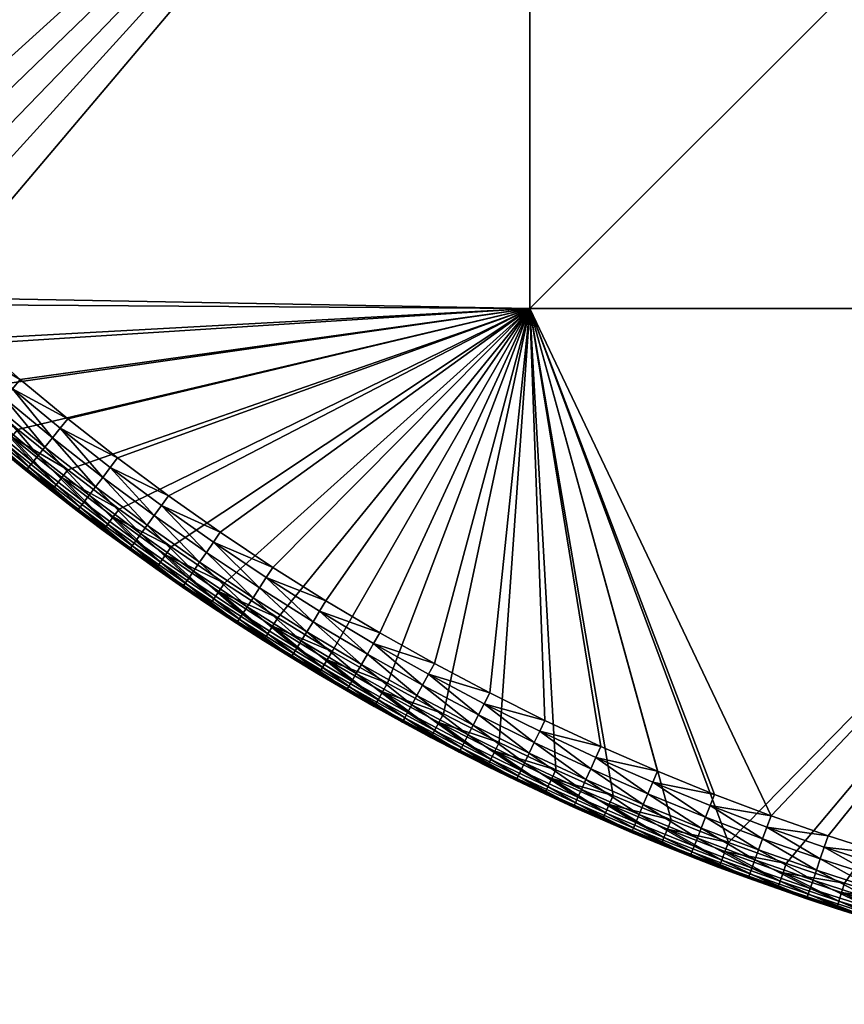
# Model space of a CAD drawing. Header units: centimetres. Extents: x -679 to 534, y -307 to 273.
# Tile 25 of 43: x 224 to 286, y -215 to -141. Entities that reach past the tile are written whole.
import ezdxf

# ---------------------------------------------------------------- set-up
doc = ezdxf.new("R2010")
doc.units = ezdxf.units.CM
doc.layers.add('Fbx_Root', color=18, linetype='Continuous', true_color=0x000000)

msp = doc.modelspace()

# ---------------------------------------------------------------- meshes
at = {"layer": 'Fbx_Root'}
mesh = msp.add_polyface(dxfattribs=at)
corners = [(262.588, -54.175, 390), (262.588, -108.46, 390), (208.303, -108.46, 390), (208.303, -54.175, 390), (262.588, 0.111, 390), (316.874, -108.46, 390), (316.874, -162.746, 390), (262.588, -162.746, 390), (316.874, -54.175, 390), (316.874, 0.111, 390), (371.16, -108.46, 390), (371.16, -162.746, 390), (371.16, -54.175, 390), (210.223, -159.105, 390), (213.575, -162.416, 390), (231.725, -177.811, 390), (227.88, -174.871, 390), (220.522, -168.782, 390), (217.009, -165.642, 390), (224.113, -171.832, 390), (219.593, -169.848, 390.586), (216.511, -166.185, 390.14), (220.038, -169.337, 390.14), (219.301, -170.184, 391.264), (216.053, -166.685, 390.586), (223.211, -172.921, 390.586), (220.522, -168.782, 390), (224.113, -171.832, 390), (217.423, -168.714, 392), (219.208, -170.29, 392), (262.588, -54.175, 440), (208.303, -54.175, 440), (208.303, -108.46, 440), (262.588, -108.46, 440), (262.588, 0.111, 440), (316.874, -108.46, 440), (262.588, -162.746, 440), (316.874, -162.746, 440), (316.874, -54.175, 440), (316.874, 0.111, 440), (371.16, -108.46, 440), (371.16, -54.175, 440), (227.876, -171.033, 440), (224.305, -168.078, 440), (220.809, -165.035, 440), (214.052, -158.691, 440), (210.793, -155.392, 440), (217.391, -161.905, 440), (219.208, -170.29, 392), (219.265, -170.339, 435), (217.479, -168.765, 435), (217.713, -168.503, 436.84), (217.535, -168.702, 435.91), (221.123, -171.826, 435.91), (218.022, -168.157, 437.736), (221.297, -171.622, 436.84), (218.454, -167.672, 438.536), (221.597, -171.269, 437.736), (222.017, -170.774, 438.536), (218.987, -167.076, 439.185), (222.534, -170.164, 439.185), (219.583, -166.408, 439.649), (223.114, -169.481, 439.649), (220.203, -165.714, 439.917), (223.716, -168.772, 439.917), (216.131, -163.247, 439.649), (216.768, -162.568, 439.917), (219.265, -170.339, 435), (227.876, -171.033, 440), (224.305, -168.078, 440), (220.809, -165.035, 440)]
mesh.append_faces([[corners[k] for k in face] for face in [(0, 1, 2, 2), (0, 2, 3, 3), (4, 0, 3, 3), (5, 6, 7, 7), (5, 7, 1, 1), (8, 5, 1, 1), (8, 1, 0, 0), (9, 8, 0, 0), (10, 11, 6, 6), (10, 6, 5, 5), (12, 10, 5, 5), (12, 5, 8, 8), (2, 1, 13, 13), (14, 13, 1, 1), (15, 16, 7, 7), (17, 18, 7, 7), (7, 19, 17, 17), (7, 16, 19, 19), (7, 14, 1, 1), (18, 14, 7, 7), (20, 21, 22, 22), (23, 24, 20, 20), (25, 20, 22, 22), (26, 22, 21, 21), (27, 22, 26, 26), (28, 23, 29, 29), (30, 31, 32, 32), (30, 32, 33, 33), (34, 31, 30, 30), (35, 33, 36, 36), (35, 36, 37, 37), (38, 30, 33, 33), (38, 33, 35, 35), (39, 30, 38, 38), (40, 35, 37, 37), (41, 38, 35, 35), (42, 36, 43, 43), (36, 44, 43, 43), (45, 33, 46, 46), (47, 33, 45, 45), (47, 44, 36, 36), (47, 36, 33, 33), (32, 46, 33, 33), (48, 49, 50, 50), (51, 52, 53, 53), (54, 51, 55, 55), (56, 54, 57, 57), (56, 57, 58, 58), (59, 56, 58, 58), (59, 58, 60, 60), (61, 59, 60, 60), (61, 60, 62, 62), (63, 61, 62, 62), (63, 62, 64, 64), (65, 59, 61, 61), (66, 61, 63, 63), (67, 53, 52, 52), (64, 68, 69, 69), (63, 64, 69, 69), (63, 69, 70, 70), (66, 63, 70, 70)]])
mesh = msp.add_polyface(dxfattribs=at)
corners = [(235.643, -180.652, 390), (231.725, -177.811, 390), (262.588, -162.746, 390), (239.634, -183.391, 390), (243.653, -186, 390), (256.089, -193.203, 390), (251.883, -190.908, 390), (260.288, -195.357, 390), (264.539, -197.406, 390), (247.737, -188.507, 390), (230.88, -178.946, 390.586), (227.426, -175.449, 390.14), (231.285, -178.402, 390.14), (230.614, -179.303, 391.264), (227.007, -175.983, 390.586), (234.828, -181.808, 390.586), (234.572, -182.172, 391.264), (231.725, -177.811, 390), (227.88, -174.871, 390), (235.643, -180.652, 390), (235.219, -181.254, 390.14), (228.578, -177.942, 392), (226.732, -176.333, 391.264), (230.53, -179.415, 392), (232.501, -180.864, 392), (259.567, -191.632, 440), (263.716, -193.695, 440), (262.588, -162.746, 440), (267.915, -195.654, 440), (227.876, -171.033, 440), (231.618, -173.972, 440), (235.434, -176.814, 440), (247.26, -184.712, 440), (243.279, -182.199, 440), (251.303, -187.123, 440), (239.322, -179.557, 440), (255.406, -189.43, 440), (280.698, -200.859, 440), (316.874, -162.746, 440), (230.53, -179.415, 392), (230.53, -179.415, 435), (228.58, -177.943, 435), (228.578, -177.942, 392), (232.501, -180.864, 392), (232.499, -180.862, 435), (234.354, -178.304, 439.649), (233.828, -179.029, 439.185), (237.774, -181.813, 439.185), (238.28, -181.075, 439.649), (234.9, -177.551, 439.917), (238.807, -180.307, 439.917), (228.793, -177.665, 436.84), (228.631, -177.877, 435.91), (232.548, -180.795, 435.91), (232.705, -180.578, 436.84), (229.075, -177.296, 437.736), (232.978, -180.202, 437.736), (229.47, -176.78, 438.536), (233.359, -179.677, 438.536), (229.955, -176.145, 439.185), (230.5, -175.434, 439.649), (231.065, -174.695, 439.917), (226.158, -173.162, 439.185), (226.72, -172.465, 439.649), (227.305, -171.741, 439.917), (230.53, -179.415, 435), (232.499, -180.862, 435), (228.58, -177.943, 435), (243.279, -182.199, 440), (239.322, -179.557, 440), (235.434, -176.814, 440), (231.618, -173.972, 440)]
mesh.append_faces([[corners[k] for k in face] for face in [(0, 1, 2, 2), (2, 3, 0, 0), (3, 2, 4, 4), (5, 6, 2, 2), (7, 5, 2, 2), (8, 7, 2, 2), (9, 4, 2, 2), (10, 11, 12, 12), (13, 14, 10, 10), (15, 10, 12, 12), (16, 13, 10, 10), (17, 12, 11, 11), (17, 11, 18, 18), (19, 20, 12, 12), (19, 12, 17, 17), (21, 22, 13, 13), (23, 21, 13, 13), (23, 13, 24, 24), (25, 26, 27, 27), (26, 28, 27, 27), (27, 29, 30, 30), (31, 27, 30, 30), (32, 27, 33, 33), (34, 27, 32, 32), (27, 35, 33, 33), (36, 25, 27, 27), (35, 27, 31, 31), (27, 37, 38, 38), (39, 40, 41, 41), (39, 41, 42, 42), (43, 44, 40, 40), (43, 40, 39, 39), (45, 46, 47, 47), (45, 47, 48, 48), (49, 45, 48, 48), (49, 48, 50, 50), (51, 52, 53, 53), (51, 53, 54, 54), (55, 51, 54, 54), (55, 54, 56, 56), (57, 55, 56, 56), (57, 56, 58, 58), (59, 57, 58, 58), (59, 58, 46, 46), (60, 59, 46, 46), (60, 46, 45, 45), (61, 60, 45, 45), (61, 45, 49, 49), (62, 57, 59, 59), (63, 59, 60, 60), (64, 63, 60, 60), (64, 60, 61, 61), (65, 66, 53, 53), (67, 65, 52, 52), (65, 53, 52, 52), (50, 68, 69, 69), (61, 49, 70, 70), (61, 70, 71, 71), (64, 61, 71, 71), (49, 50, 69, 69), (49, 69, 70, 70)]])
mesh = msp.add_polyface(dxfattribs=at)
corners = [(262.588, -162.746, 390), (251.883, -190.908, 390), (247.737, -188.507, 390), (255.428, -194.453, 390.586), (251.19, -192.141, 390.586), (251.522, -191.55, 390.14), (255.745, -193.853, 390.14), (255.219, -194.846, 391.264), (250.972, -192.529, 391.264), (259.658, -196.623, 390.586), (259.96, -196.016, 390.14), (259.46, -197.022, 391.264), (256.089, -193.203, 390), (251.883, -190.908, 390), (260.288, -195.357, 390), (255.154, -194.97, 392), (253.021, -193.824, 392), (257.269, -196.072, 392), (250.903, -192.651, 392), (255.406, -189.43, 440), (262.588, -162.746, 440), (251.303, -187.123, 440), (259.397, -197.148, 392), (259.408, -197.153, 435), (257.284, -196.081, 435), (257.269, -196.072, 392), (255.154, -194.97, 392), (255.141, -194.963, 435), (253.011, -193.819, 435), (253.021, -193.824, 392), (250.897, -192.648, 435), (250.903, -192.651, 392), (253.18, -193.511, 436.84), (253.051, -193.746, 435.91), (257.323, -196.006, 435.91), (257.445, -195.768, 436.84), (253.402, -193.104, 437.736), (257.656, -195.355, 437.736), (253.713, -192.534, 438.536), (257.953, -194.778, 438.536), (254.096, -191.832, 439.185), (258.318, -194.066, 439.185), (254.525, -191.046, 439.649), (258.727, -193.27, 439.649), (254.971, -190.229, 439.917), (259.152, -192.441, 439.917), (248.973, -191.146, 436.84), (248.839, -191.377, 435.91), (249.206, -190.744, 437.736), (249.531, -190.182, 438.536), (249.932, -189.491, 439.185), (250.381, -188.716, 439.649), (250.847, -187.91, 439.917), (257.284, -196.081, 435), (259.408, -197.153, 435), (255.141, -194.963, 435), (250.897, -192.648, 435), (253.011, -193.819, 435), (255.406, -189.43, 440), (251.303, -187.123, 440), (259.567, -191.632, 440)]
mesh.append_faces([[corners[k] for k in face] for face in [(0, 1, 2, 2), (3, 4, 5, 5), (3, 5, 6, 6), (7, 8, 4, 4), (7, 4, 3, 3), (9, 3, 6, 6), (9, 6, 10, 10), (11, 7, 3, 3), (11, 3, 9, 9), (12, 6, 5, 5), (12, 5, 13, 13), (14, 10, 6, 6), (14, 6, 12, 12), (8, 7, 15, 15), (8, 15, 16, 16), (17, 7, 11, 11), (16, 18, 8, 8), (15, 7, 17, 17), (19, 20, 21, 21), (22, 23, 24, 24), (22, 24, 25, 25), (26, 27, 28, 28), (26, 28, 29, 29), (29, 28, 30, 30), (29, 30, 31, 31), (25, 24, 27, 27), (25, 27, 26, 26), (32, 33, 34, 34), (32, 34, 35, 35), (36, 32, 35, 35), (36, 35, 37, 37), (38, 36, 37, 37), (38, 37, 39, 39), (40, 38, 39, 39), (40, 39, 41, 41), (42, 40, 41, 41), (42, 41, 43, 43), (44, 42, 43, 43), (44, 43, 45, 45), (46, 47, 33, 33), (46, 33, 32, 32), (48, 46, 32, 32), (48, 32, 36, 36), (49, 48, 36, 36), (49, 36, 38, 38), (50, 49, 38, 38), (50, 38, 40, 40), (51, 50, 40, 40), (51, 40, 42, 42), (52, 51, 42, 42), (52, 42, 44, 44), (53, 54, 34, 34), (55, 53, 34, 34), (56, 57, 33, 33), (57, 55, 33, 33), (33, 55, 34, 34), (52, 44, 58, 58), (52, 58, 59, 59), (44, 45, 60, 60), (44, 60, 58, 58)]])
mesh = msp.add_polyface(dxfattribs=at)
corners = [(290.643, -207.296, 390), (286.224, -205.928, 390), (316.874, -162.746, 390), (294.985, -208.525, 390), (281.841, -204.453, 390), (273.189, -201.18, 390), (268.841, -199.347, 390), (262.588, -162.746, 390), (277.495, -202.869, 390), (299.355, -209.65, 390), (308.17, -211.583, 390), (303.751, -210.669, 390), (316.813, -213.053, 390), (344.017, -215.032, 390), (339.385, -214.975, 390), (264.539, -197.406, 390), (263.941, -198.687, 390.586), (259.658, -196.623, 390.586), (259.96, -196.016, 390.14), (264.228, -198.073, 390.14), (263.753, -199.091, 391.264), (259.46, -197.022, 391.264), (268.841, -199.347, 390), (264.539, -197.406, 390), (260.288, -195.357, 390), (261.539, -198.197, 392), (259.397, -197.148, 392), (257.269, -196.072, 392), (276.453, -199.253, 440), (262.588, -162.746, 440), (272.161, -197.507, 440), (280.698, -200.859, 440), (284.982, -202.36, 440), (316.874, -162.746, 440), (267.915, -195.654, 440), (289.3, -203.755, 440), (310.89, -209.042, 440), (306.546, -208.197, 440), (319.379, -210.384, 440), (297.924, -206.198, 440), (293.652, -205.044, 440), (302.223, -207.249, 440), (261.539, -198.197, 392), (261.545, -198.2, 435), (259.408, -197.153, 435), (259.397, -197.148, 392), (267.54, -196.483, 439.917), (267.157, -197.332, 439.649), (271.446, -199.203, 439.649), (271.808, -198.345, 439.917), (262.528, -196.16, 439.185), (262.181, -196.88, 438.536), (266.46, -198.877, 438.536), (266.789, -198.148, 439.185), (262.917, -195.353, 439.649), (263.321, -194.515, 439.917), (257.445, -195.768, 436.84), (257.323, -196.006, 435.91), (261.581, -198.124, 435.91), (261.698, -197.883, 436.84), (257.656, -195.355, 437.736), (261.899, -197.465, 437.736), (257.953, -194.778, 438.536), (258.318, -194.066, 439.185), (258.727, -193.27, 439.649), (259.152, -192.441, 439.917), (259.408, -197.153, 435), (261.545, -198.2, 435), (267.915, -195.654, 440), (263.716, -193.695, 440), (259.567, -191.632, 440), (272.161, -197.507, 440)]
mesh.append_faces([[corners[k] for k in face] for face in [(0, 1, 2, 2), (3, 0, 2, 2), (2, 1, 4, 4), (5, 6, 7, 7), (8, 5, 7, 7), (2, 4, 8, 8), (2, 9, 3, 3), (10, 11, 2, 2), (12, 10, 2, 2), (13, 14, 2, 2), (15, 7, 6, 6), (7, 2, 8, 8), (16, 17, 18, 18), (16, 18, 19, 19), (20, 21, 17, 17), (22, 19, 23, 23), (23, 19, 18, 18), (23, 18, 24, 24), (21, 25, 26, 26), (26, 27, 21, 21), (28, 29, 30, 30), (28, 31, 29, 29), (32, 33, 31, 31), (29, 34, 30, 30), (32, 35, 33, 33), (36, 33, 37, 37), (38, 33, 36, 36), (39, 33, 40, 40), (33, 41, 37, 37), (33, 39, 41, 41), (33, 35, 40, 40), (42, 43, 44, 44), (42, 44, 45, 45), (46, 47, 48, 48), (46, 48, 49, 49), (50, 51, 52, 52), (50, 52, 53, 53), (54, 50, 53, 53), (54, 53, 47, 47), (55, 54, 47, 47), (55, 47, 46, 46), (56, 57, 58, 58), (56, 58, 59, 59), (60, 56, 59, 59), (60, 59, 61, 61), (62, 60, 61, 61), (62, 61, 51, 51), (63, 62, 51, 51), (63, 51, 50, 50), (64, 63, 50, 50), (64, 50, 54, 54), (65, 64, 54, 54), (65, 54, 55, 55), (66, 67, 58, 58), (66, 58, 57, 57), (55, 46, 68, 68), (55, 68, 69, 69), (65, 55, 69, 69), (65, 69, 70, 70), (46, 49, 71, 71), (46, 71, 68, 68)]])
mesh = msp.add_polyface(dxfattribs=at)
corners = [(223.211, -172.921, 390.586), (220.038, -169.337, 390.14), (223.643, -172.399, 390.14), (222.927, -173.264, 391.264), (219.301, -170.184, 391.264), (219.593, -169.848, 390.586), (227.007, -175.983, 390.586), (227.426, -175.449, 390.14), (226.732, -176.333, 391.264), (230.88, -178.946, 390.586), (230.614, -179.303, 391.264), (224.113, -171.832, 390), (227.88, -174.871, 390), (224.731, -174.92, 392), (221.013, -171.842, 392), (219.208, -170.29, 392), (222.837, -173.372, 392), (226.645, -176.443, 392), (228.578, -177.942, 392), (226.645, -176.443, 392), (226.649, -176.446, 435), (224.737, -174.925, 435), (224.731, -174.92, 392), (228.578, -177.942, 392), (228.58, -177.943, 435), (222.837, -173.372, 392), (222.894, -173.419, 435), (221.069, -171.89, 435), (221.013, -171.842, 392), (219.265, -170.339, 435), (219.208, -170.29, 392), (224.957, -174.651, 436.84), (224.789, -174.86, 435.91), (228.631, -177.877, 435.91), (228.793, -177.665, 436.84), (225.249, -174.29, 437.736), (229.075, -177.296, 437.736), (225.656, -173.785, 438.536), (229.47, -176.78, 438.536), (226.158, -173.162, 439.185), (226.72, -172.465, 439.649), (229.955, -176.145, 439.185), (221.297, -171.622, 436.84), (221.123, -171.826, 435.91), (221.597, -171.269, 437.736), (222.017, -170.774, 438.536), (222.534, -170.164, 439.185), (223.114, -169.481, 439.649), (223.716, -168.772, 439.917), (227.305, -171.741, 439.917), (217.713, -168.503, 436.84), (218.022, -168.157, 437.736), (226.649, -176.446, 435), (228.58, -177.943, 435), (222.894, -173.419, 435), (224.737, -174.925, 435), (219.265, -170.339, 435), (221.069, -171.89, 435), (227.876, -171.033, 440), (231.618, -173.972, 440)]
mesh.append_faces([[corners[k] for k in face] for face in [(0, 1, 2, 2), (3, 4, 5, 5), (3, 5, 0, 0), (6, 0, 2, 2), (6, 2, 7, 7), (8, 3, 0, 0), (8, 0, 6, 6), (9, 6, 7, 7), (10, 8, 6, 6), (11, 2, 1, 1), (12, 7, 2, 2), (12, 2, 11, 11), (13, 3, 8, 8), (14, 4, 3, 3), (14, 15, 4, 4), (13, 16, 3, 3), (17, 13, 8, 8), (14, 3, 16, 16), (17, 8, 18, 18), (19, 20, 21, 21), (19, 21, 22, 22), (23, 24, 20, 20), (23, 20, 19, 19), (25, 26, 27, 27), (25, 27, 28, 28), (28, 27, 29, 29), (28, 29, 30, 30), (22, 21, 26, 26), (22, 26, 25, 25), (31, 32, 33, 33), (31, 33, 34, 34), (35, 31, 34, 34), (35, 34, 36, 36), (37, 35, 36, 36), (37, 36, 38, 38), (39, 37, 38, 38), (40, 39, 41, 41), (42, 43, 32, 32), (42, 32, 31, 31), (44, 42, 31, 31), (44, 31, 35, 35), (45, 44, 35, 35), (45, 35, 37, 37), (46, 45, 37, 37), (46, 37, 39, 39), (47, 46, 39, 39), (47, 39, 40, 40), (48, 47, 40, 40), (48, 40, 49, 49), (50, 43, 42, 42), (51, 42, 44, 44), (52, 53, 33, 33), (54, 55, 32, 32), (56, 57, 43, 43), (57, 54, 43, 43), (55, 52, 32, 32), (54, 32, 43, 43), (32, 52, 33, 33), (48, 49, 58, 58), (49, 59, 58, 58)]])
mesh = msp.add_polyface(dxfattribs=at)
corners = [(234.828, -181.808, 390.586), (231.285, -178.402, 390.14), (235.219, -181.254, 390.14), (234.572, -182.172, 391.264), (230.88, -178.946, 390.586), (238.849, -184.567, 390.586), (239.225, -184.003, 390.14), (238.602, -184.938, 391.264), (242.898, -187.196, 390.586), (242.66, -187.573, 391.264), (239.634, -183.391, 390), (235.643, -180.652, 390), (243.653, -186, 390), (243.26, -186.623, 390.14), (232.501, -180.864, 392), (230.614, -179.303, 391.264), (240.546, -186.386, 392), (238.524, -185.055, 392), (236.498, -183.683, 392), (234.491, -182.286, 392), (242.585, -187.692, 392), (242.585, -187.692, 392), (242.592, -187.696, 435), (240.557, -186.393, 435), (240.546, -186.386, 392), (238.524, -185.055, 392), (238.516, -185.049, 435), (236.492, -183.679, 435), (236.498, -183.683, 392), (234.491, -182.286, 392), (234.487, -182.284, 435), (232.499, -180.862, 435), (232.501, -180.864, 392), (236.691, -183.39, 436.84), (236.54, -183.611, 435.91), (240.602, -186.323, 435.91), (240.748, -186.099, 436.84), (236.954, -183.008, 437.736), (241, -185.709, 437.736), (237.321, -182.472, 438.536), (241.354, -185.165, 438.536), (237.774, -181.813, 439.185), (241.789, -184.494, 439.185), (238.28, -181.075, 439.649), (242.277, -183.743, 439.649), (238.807, -180.307, 439.917), (242.784, -182.962, 439.917), (232.705, -180.578, 436.84), (232.548, -180.795, 435.91), (232.978, -180.202, 437.736), (233.359, -179.677, 438.536), (233.828, -179.029, 439.185), (240.557, -186.393, 435), (242.592, -187.696, 435), (236.492, -183.679, 435), (238.516, -185.049, 435), (234.487, -182.284, 435), (232.499, -180.862, 435), (244.688, -188.903, 435.91), (243.279, -182.199, 440)]
mesh.append_faces([[corners[k] for k in face] for face in [(0, 1, 2, 2), (3, 4, 0, 0), (5, 0, 2, 2), (5, 2, 6, 6), (7, 3, 0, 0), (7, 0, 5, 5), (8, 5, 6, 6), (9, 7, 5, 5), (9, 5, 8, 8), (10, 6, 2, 2), (10, 2, 11, 11), (12, 13, 6, 6), (12, 6, 10, 10), (14, 15, 3, 3), (16, 7, 9, 9), (3, 7, 17, 17), (3, 17, 18, 18), (19, 14, 3, 3), (20, 16, 9, 9), (17, 7, 16, 16), (19, 3, 18, 18), (21, 22, 23, 23), (21, 23, 24, 24), (25, 26, 27, 27), (25, 27, 28, 28), (29, 30, 31, 31), (29, 31, 32, 32), (28, 27, 30, 30), (28, 30, 29, 29), (24, 23, 26, 26), (24, 26, 25, 25), (33, 34, 35, 35), (33, 35, 36, 36), (37, 33, 36, 36), (37, 36, 38, 38), (39, 37, 38, 38), (39, 38, 40, 40), (41, 39, 40, 40), (41, 40, 42, 42), (43, 41, 42, 42), (43, 42, 44, 44), (45, 43, 44, 44), (45, 44, 46, 46), (47, 48, 34, 34), (47, 34, 33, 33), (49, 47, 33, 33), (49, 33, 37, 37), (50, 49, 37, 37), (50, 37, 39, 39), (51, 50, 39, 39), (51, 39, 41, 41), (52, 53, 35, 35), (54, 55, 34, 34), (56, 54, 34, 34), (55, 52, 35, 35), (57, 56, 48, 48), (53, 58, 35, 35), (55, 35, 34, 34), (48, 56, 34, 34), (45, 46, 59, 59)]])
mesh = msp.add_polyface(dxfattribs=at)
corners = [(242.898, -187.196, 390.586), (239.225, -184.003, 390.14), (243.26, -186.623, 390.14), (247.012, -189.721, 390.586), (247.36, -189.139, 390.14), (246.784, -190.104, 391.264), (242.66, -187.573, 391.264), (251.19, -192.141, 390.586), (251.522, -191.55, 390.14), (250.972, -192.529, 391.264), (247.737, -188.507, 390), (243.653, -186, 390), (251.883, -190.908, 390), (248.8, -191.451, 392), (246.712, -190.224, 392), (244.641, -188.971, 392), (242.585, -187.692, 392), (250.903, -192.651, 392), (250.903, -192.651, 392), (250.897, -192.648, 435), (248.797, -191.45, 435), (248.8, -191.451, 392), (246.712, -190.224, 392), (246.713, -190.225, 435), (244.645, -188.974, 435), (244.641, -188.971, 392), (242.592, -187.696, 435), (242.585, -187.692, 392), (244.828, -188.675, 436.84), (244.688, -188.903, 435.91), (248.839, -191.377, 435.91), (248.973, -191.146, 436.84), (245.071, -188.279, 437.736), (249.206, -190.744, 437.736), (245.411, -187.726, 438.536), (249.531, -190.182, 438.536), (245.829, -187.044, 439.185), (249.932, -189.491, 439.185), (246.297, -186.281, 439.649), (250.381, -188.716, 439.649), (246.784, -185.488, 439.917), (250.847, -187.91, 439.917), (240.748, -186.099, 436.84), (240.602, -186.323, 435.91), (241, -185.709, 437.736), (241.354, -185.165, 438.536), (241.789, -184.494, 439.185), (242.277, -183.743, 439.649), (242.784, -182.962, 439.917), (246.713, -190.225, 435), (248.797, -191.45, 435), (244.645, -188.974, 435), (250.897, -192.648, 435), (242.592, -187.696, 435), (253.051, -193.746, 435.91), (247.26, -184.712, 440), (243.279, -182.199, 440), (251.303, -187.123, 440)]
mesh.append_faces([[corners[k] for k in face] for face in [(0, 1, 2, 2), (3, 0, 2, 2), (3, 2, 4, 4), (5, 6, 0, 0), (5, 0, 3, 3), (7, 3, 4, 4), (7, 4, 8, 8), (9, 5, 3, 3), (9, 3, 7, 7), (10, 4, 2, 2), (10, 2, 11, 11), (12, 8, 4, 4), (12, 4, 10, 10), (5, 9, 13, 13), (5, 13, 14, 14), (6, 5, 15, 15), (6, 15, 16, 16), (13, 9, 17, 17), (15, 5, 14, 14), (18, 19, 20, 20), (18, 20, 21, 21), (22, 23, 24, 24), (22, 24, 25, 25), (25, 24, 26, 26), (25, 26, 27, 27), (21, 20, 23, 23), (21, 23, 22, 22), (28, 29, 30, 30), (28, 30, 31, 31), (32, 28, 31, 31), (32, 31, 33, 33), (34, 32, 33, 33), (34, 33, 35, 35), (36, 34, 35, 35), (36, 35, 37, 37), (38, 36, 37, 37), (38, 37, 39, 39), (40, 38, 39, 39), (40, 39, 41, 41), (42, 43, 29, 29), (42, 29, 28, 28), (44, 42, 28, 28), (44, 28, 32, 32), (45, 44, 32, 32), (45, 32, 34, 34), (46, 45, 34, 34), (46, 34, 36, 36), (47, 46, 36, 36), (47, 36, 38, 38), (48, 47, 38, 38), (48, 38, 40, 40), (49, 50, 30, 30), (51, 49, 29, 29), (50, 52, 30, 30), (53, 51, 29, 29), (52, 54, 30, 30), (29, 49, 30, 30), (48, 40, 55, 55), (48, 55, 56, 56), (40, 41, 57, 57), (40, 57, 55, 55)]])
mesh = msp.add_polyface(dxfattribs=at)
corners = [(263.753, -199.091, 391.264), (259.658, -196.623, 390.586), (263.941, -198.687, 390.586), (268.275, -200.643, 390.586), (264.228, -198.073, 390.14), (268.546, -200.022, 390.14), (268.097, -201.051, 391.264), (272.656, -202.49, 390.586), (272.912, -201.862, 390.14), (272.489, -202.902, 391.264), (268.841, -199.347, 390), (273.189, -201.18, 390), (259.46, -197.022, 391.264), (261.539, -198.197, 392), (270.232, -202.12, 392), (274.606, -203.9, 392), (272.436, -203.032, 392), (268.041, -201.18, 392), (265.861, -200.213, 392), (263.694, -199.218, 392), (272.436, -203.032, 392), (272.418, -203.025, 435), (270.219, -202.114, 435), (270.232, -202.12, 392), (268.041, -201.18, 392), (268.033, -201.177, 435), (265.858, -200.211, 435), (265.861, -200.213, 392), (263.694, -199.218, 392), (263.695, -199.219, 435), (261.545, -198.2, 435), (261.539, -198.197, 392), (274.606, -203.9, 392), (270.356, -201.791, 436.84), (270.252, -202.038, 435.91), (274.658, -203.83, 435.91), (270.536, -201.363, 437.736), (274.755, -203.581, 436.84), (270.788, -200.765, 438.536), (274.925, -203.149, 437.736), (271.099, -200.028, 439.185), (275.162, -202.544, 438.536), (266.002, -199.891, 436.84), (265.892, -200.135, 435.91), (266.193, -199.468, 437.736), (266.46, -198.877, 438.536), (266.789, -198.148, 439.185), (267.157, -197.332, 439.649), (271.446, -199.203, 439.649), (261.698, -197.883, 436.84), (261.581, -198.124, 435.91), (261.899, -197.465, 437.736), (262.181, -196.88, 438.536), (270.219, -202.114, 435), (272.418, -203.025, 435), (265.858, -200.211, 435), (268.033, -201.177, 435), (261.545, -198.2, 435), (263.695, -199.219, 435)]
mesh.append_faces([[corners[k] for k in face] for face in [(0, 1, 2, 2), (3, 2, 4, 4), (3, 4, 5, 5), (6, 0, 2, 2), (6, 2, 3, 3), (7, 3, 5, 5), (7, 5, 8, 8), (9, 6, 3, 3), (9, 3, 7, 7), (10, 5, 4, 4), (11, 8, 5, 5), (11, 5, 10, 10), (12, 0, 13, 13), (14, 6, 9, 9), (9, 15, 16, 16), (0, 6, 17, 17), (0, 17, 18, 18), (19, 13, 0, 0), (18, 19, 0, 0), (14, 17, 6, 6), (14, 9, 16, 16), (20, 21, 22, 22), (20, 22, 23, 23), (24, 25, 26, 26), (24, 26, 27, 27), (23, 22, 25, 25), (23, 25, 24, 24), (28, 29, 30, 30), (28, 30, 31, 31), (27, 26, 29, 29), (27, 29, 28, 28), (32, 21, 20, 20), (33, 34, 35, 35), (36, 33, 37, 37), (38, 36, 39, 39), (40, 38, 41, 41), (42, 43, 34, 34), (42, 34, 33, 33), (44, 42, 33, 33), (44, 33, 36, 36), (45, 44, 36, 36), (45, 36, 38, 38), (46, 45, 38, 38), (46, 38, 40, 40), (47, 46, 40, 40), (47, 40, 48, 48), (49, 50, 43, 43), (49, 43, 42, 42), (51, 49, 42, 42), (51, 42, 44, 44), (52, 51, 44, 44), (52, 44, 45, 45), (53, 54, 34, 34), (55, 56, 43, 43), (56, 53, 34, 34), (57, 58, 50, 50), (58, 55, 43, 43), (54, 35, 34, 34), (58, 43, 50, 50), (43, 56, 34, 34)]])
mesh = msp.add_polyface(dxfattribs=at)
corners = [(276.995, -204.192, 390.586), (272.656, -202.49, 390.586), (272.912, -201.862, 390.14), (277.234, -203.558, 390.14), (276.837, -204.609, 391.264), (272.489, -202.902, 391.264), (281.373, -205.787, 390.586), (281.597, -205.147, 390.14), (281.226, -206.208, 391.264), (281.841, -204.453, 390), (277.495, -202.869, 390), (273.189, -201.18, 390), (274.606, -203.9, 392), (278.978, -205.553, 392), (276.787, -204.74, 392), (283.39, -207.099, 392), (281.179, -206.34, 392), (281.179, -206.34, 392), (281.182, -206.341, 435), (278.987, -205.557, 435), (278.978, -205.553, 392), (276.787, -204.74, 392), (276.802, -204.746, 435), (274.627, -203.908, 435), (274.606, -203.9, 392), (283.39, -207.099, 392), (272.418, -203.025, 435), (279.107, -205.227, 436.84), (279.016, -205.478, 435.91), (283.413, -207.019, 435.91), (279.266, -204.791, 437.736), (283.498, -206.765, 436.84), (279.488, -204.181, 438.536), (283.646, -206.326, 437.736), (279.762, -203.429, 439.185), (283.853, -205.71, 438.536), (274.755, -203.581, 436.84), (274.658, -203.83, 435.91), (274.925, -203.149, 437.736), (275.162, -202.544, 438.536), (275.454, -201.8, 439.185), (275.781, -200.966, 439.649), (280.068, -202.588, 439.649), (276.121, -200.1, 439.917), (280.387, -201.714, 439.917), (270.356, -201.791, 436.84), (270.536, -201.363, 437.736), (270.788, -200.765, 438.536), (271.099, -200.028, 439.185), (271.446, -199.203, 439.649), (271.808, -198.345, 439.917), (276.802, -204.746, 435), (278.987, -205.557, 435), (274.627, -203.908, 435), (281.182, -206.341, 435), (272.418, -203.025, 435), (284.982, -202.36, 440), (280.698, -200.859, 440), (276.453, -199.253, 440), (272.161, -197.507, 440)]
mesh.append_faces([[corners[k] for k in face] for face in [(0, 1, 2, 2), (0, 2, 3, 3), (4, 5, 1, 1), (4, 1, 0, 0), (6, 0, 3, 3), (6, 3, 7, 7), (8, 4, 0, 0), (8, 0, 6, 6), (9, 7, 3, 3), (9, 3, 10, 10), (10, 3, 2, 2), (10, 2, 11, 11), (5, 4, 12, 12), (13, 4, 8, 8), (13, 14, 4, 4), (15, 16, 8, 8), (13, 8, 16, 16), (12, 4, 14, 14), (17, 18, 19, 19), (17, 19, 20, 20), (21, 22, 23, 23), (21, 23, 24, 24), (20, 19, 22, 22), (20, 22, 21, 21), (25, 18, 17, 17), (24, 23, 26, 26), (27, 28, 29, 29), (30, 27, 31, 31), (32, 30, 33, 33), (34, 32, 35, 35), (36, 37, 28, 28), (36, 28, 27, 27), (38, 36, 27, 27), (38, 27, 30, 30), (39, 38, 30, 30), (39, 30, 32, 32), (40, 39, 32, 32), (40, 32, 34, 34), (41, 40, 34, 34), (41, 34, 42, 42), (43, 41, 42, 42), (43, 42, 44, 44), (45, 37, 36, 36), (46, 36, 38, 38), (47, 38, 39, 39), (48, 39, 40, 40), (49, 48, 40, 40), (49, 40, 41, 41), (50, 49, 41, 41), (50, 41, 43, 43), (51, 52, 28, 28), (53, 51, 37, 37), (52, 54, 28, 28), (55, 53, 37, 37), (54, 29, 28, 28), (37, 51, 28, 28), (44, 56, 57, 57), (50, 43, 58, 58), (50, 58, 59, 59), (43, 44, 57, 57), (43, 57, 58, 58)]])
mesh = msp.add_polyface(dxfattribs=at)
corners = [(285.79, -207.274, 390.586), (281.373, -205.787, 390.586), (281.597, -205.147, 390.14), (285.998, -206.629, 390.14), (285.653, -207.698, 391.264), (281.226, -206.208, 391.264), (290.241, -208.652, 390.586), (290.434, -208.002, 390.14), (290.115, -209.079, 391.264), (290.643, -207.296, 390), (286.224, -205.928, 390), (281.841, -204.453, 390), (283.39, -207.099, 392), (292.265, -209.848, 392), (290.075, -209.214, 392), (287.838, -208.536, 392), (285.609, -207.832, 392), (290.075, -209.214, 392), (290.052, -209.207, 435), (287.821, -208.531, 435), (287.838, -208.536, 392), (285.609, -207.832, 392), (285.599, -207.828, 435), (283.386, -207.098, 435), (283.39, -207.099, 392), (281.182, -206.341, 435), (292.265, -209.848, 392), (287.925, -208.196, 436.84), (287.846, -208.452, 435.91), (292.313, -209.775, 435.91), (288.062, -207.753, 437.736), (292.386, -209.517, 436.84), (288.255, -207.132, 438.536), (292.513, -209.071, 437.736), (288.491, -206.369, 439.185), (292.689, -208.446, 438.536), (283.498, -206.765, 436.84), (283.413, -207.019, 435.91), (283.646, -206.326, 437.736), (283.853, -205.71, 438.536), (284.108, -204.953, 439.185), (284.394, -204.104, 439.649), (288.756, -205.513, 439.649), (284.691, -203.222, 439.917), (289.031, -204.624, 439.917), (279.107, -205.227, 436.84), (279.266, -204.791, 437.736), (279.488, -204.181, 438.536), (279.762, -203.429, 439.185), (280.068, -202.588, 439.649), (280.387, -201.714, 439.917), (287.821, -208.531, 435), (290.052, -209.207, 435), (285.599, -207.828, 435), (281.182, -206.341, 435), (283.386, -207.098, 435), (293.652, -205.044, 440), (289.3, -203.755, 440), (284.982, -202.36, 440)]
mesh.append_faces([[corners[k] for k in face] for face in [(0, 1, 2, 2), (0, 2, 3, 3), (4, 5, 1, 1), (4, 1, 0, 0), (6, 0, 3, 3), (6, 3, 7, 7), (8, 4, 0, 0), (8, 0, 6, 6), (9, 7, 3, 3), (9, 3, 10, 10), (10, 3, 2, 2), (10, 2, 11, 11), (12, 5, 4, 4), (8, 13, 14, 14), (4, 8, 14, 14), (4, 14, 15, 15), (16, 12, 4, 4), (16, 4, 15, 15), (17, 18, 19, 19), (17, 19, 20, 20), (21, 22, 23, 23), (21, 23, 24, 24), (20, 19, 22, 22), (20, 22, 21, 21), (24, 23, 25, 25), (26, 18, 17, 17), (27, 28, 29, 29), (30, 27, 31, 31), (32, 30, 33, 33), (34, 32, 35, 35), (36, 37, 28, 28), (36, 28, 27, 27), (38, 36, 27, 27), (38, 27, 30, 30), (39, 38, 30, 30), (39, 30, 32, 32), (40, 39, 32, 32), (40, 32, 34, 34), (41, 40, 34, 34), (41, 34, 42, 42), (43, 41, 42, 42), (43, 42, 44, 44), (45, 37, 36, 36), (46, 36, 38, 38), (47, 38, 39, 39), (48, 39, 40, 40), (49, 48, 40, 40), (49, 40, 41, 41), (50, 49, 41, 41), (50, 41, 43, 43), (51, 52, 28, 28), (53, 51, 28, 28), (54, 55, 37, 37), (55, 53, 37, 37), (52, 29, 28, 28), (37, 53, 28, 28), (44, 56, 57, 57), (50, 43, 58, 58), (43, 44, 57, 57), (43, 57, 58, 58)]])

doc.saveas('drawing.dxf')
